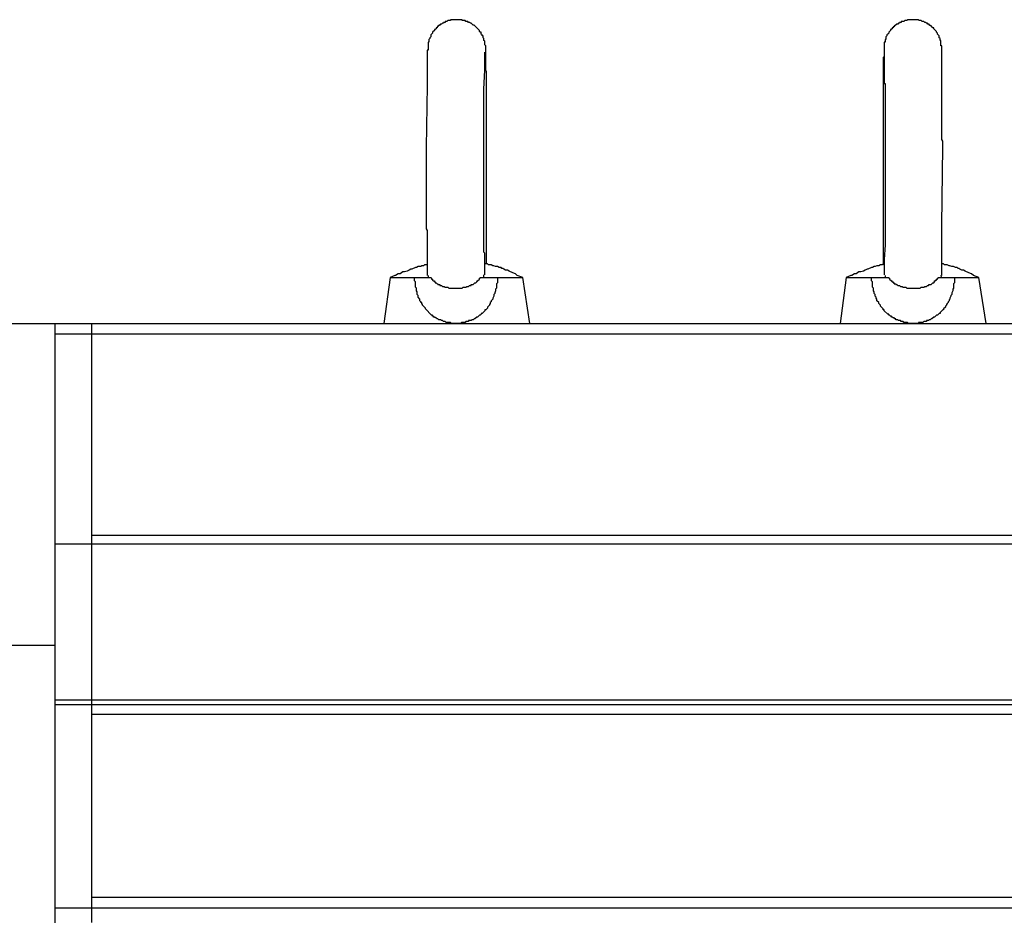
# Model space of a CAD drawing. Header units: millimetres. Extents: x 32176 to 34318, y 9875 to 11035.
# Tile 38 of 56: x 32675 to 32721, y 10356 to 10398. Entities that reach past the tile are written whole.
import ezdxf

# ---------------------------------------------------------------- set-up
doc = ezdxf.new("R2010")
doc.units = ezdxf.units.MM
doc.layers.add('Z_entity', color=7, linetype='Continuous')

msp = doc.modelspace()

# ---------------------------------------------------------------- linework, layer by layer
at = {"layer": 'Z_entity', "color": 7}
for p, q in [((32694.548, 10398.002), (32694.506, 10398.002)), ((32694.506, 10398.002), (32694.506, 10397.959)), ((32694.59, 10398.044), (32694.548, 10398.002)), ((32694.633, 10398.044), (32694.59, 10398.044)), ((32694.675, 10398.086), (32694.633, 10398.044)), ((32694.717, 10398.086), (32694.675, 10398.086)), ((32694.802, 10398.129), (32694.717, 10398.129)), ((32694.717, 10398.129), (32694.717, 10398.086)), ((32694.887, 10398.171), (32694.802, 10398.171)), ((32694.802, 10398.171), (32694.802, 10398.129)), ((32694.929, 10398.213), (32694.887, 10398.171)), ((32695.056, 10398.213), (32694.929, 10398.213)), ((32695.099, 10398.256), (32695.056, 10398.256)), ((32695.056, 10398.256), (32695.056, 10398.213)), ((32695.565, 10398.256), (32695.099, 10398.256)), ((32695.607, 10398.256), (32695.565, 10398.256)), ((32695.607, 10398.213), (32695.607, 10398.256)), ((32695.734, 10398.213), (32695.607, 10398.213)), ((32695.776, 10398.171), (32695.734, 10398.213)), ((32695.861, 10398.171), (32695.776, 10398.171)), ((32695.903, 10398.129), (32695.861, 10398.171)), ((32695.946, 10398.129), (32695.903, 10398.129)), ((32695.988, 10398.086), (32695.946, 10398.129)), ((32696.03, 10398.086), (32695.988, 10398.086)), ((32696.073, 10398.044), (32696.03, 10398.086)), ((32696.115, 10398.002), (32696.073, 10398.044)), ((32696.158, 10398.002), (32696.115, 10398.002)), ((32696.412, 10397.747), (32696.158, 10398.002)), ((32716.024, 10398.044), (32715.94, 10397.959)), ((32716.067, 10398.044), (32716.024, 10398.044)), ((32716.109, 10398.086), (32716.067, 10398.044)), ((32716.151, 10398.086), (32716.109, 10398.086)), ((32716.236, 10398.129), (32716.151, 10398.129)), ((32716.151, 10398.129), (32716.151, 10398.086)), ((32716.363, 10398.171), (32716.236, 10398.171)), ((32716.236, 10398.171), (32716.236, 10398.129)), ((32716.406, 10398.213), (32716.363, 10398.171)), ((32716.49, 10398.213), (32716.406, 10398.213)), ((32716.533, 10398.256), (32716.49, 10398.213)), ((32717.041, 10398.256), (32716.533, 10398.256)), ((32717.083, 10398.213), (32717.041, 10398.256)), ((32717.168, 10398.213), (32717.083, 10398.213)), ((32717.21, 10398.171), (32717.168, 10398.213)), ((32717.295, 10398.171), (32717.21, 10398.171)), ((32717.338, 10398.129), (32717.295, 10398.171)), ((32717.38, 10398.129), (32717.338, 10398.129)), ((32717.422, 10398.086), (32717.38, 10398.129)), ((32717.465, 10398.086), (32717.422, 10398.086)), ((32717.465, 10398.044), (32717.465, 10398.086)), ((32717.549, 10398.044), (32717.465, 10398.044)), ((32717.549, 10398.002), (32717.549, 10398.044)), ((32717.592, 10398.002), (32717.549, 10398.002)), ((32717.592, 10397.959), (32717.592, 10398.002)), ((32694.167, 10397.578), (32694.124, 10397.536)), ((32694.124, 10397.536), (32694.124, 10397.451)), ((32694.209, 10397.62), (32694.167, 10397.578)), ((32694.294, 10397.747), (32694.209, 10397.663)), ((32694.209, 10397.663), (32694.209, 10397.62)), ((32694.336, 10397.79), (32694.294, 10397.79)), ((32694.294, 10397.79), (32694.294, 10397.747)), ((32694.378, 10397.832), (32694.336, 10397.79)), ((32694.421, 10397.874), (32694.378, 10397.874)), ((32694.378, 10397.874), (32694.378, 10397.832)), ((32694.463, 10397.917), (32694.421, 10397.917)), ((32694.421, 10397.917), (32694.421, 10397.874)), ((32694.506, 10397.959), (32694.463, 10397.959)), ((32694.463, 10397.959), (32694.463, 10397.917)), ((32696.412, 10397.705), (32696.412, 10397.747)), ((32696.454, 10397.663), (32696.412, 10397.705)), ((32696.496, 10397.663), (32696.454, 10397.663)), ((32696.496, 10397.578), (32696.496, 10397.663)), ((32696.539, 10397.536), (32696.496, 10397.578)), ((32696.539, 10397.493), (32696.539, 10397.536)), ((32715.601, 10397.578), (32715.558, 10397.536)), ((32715.558, 10397.536), (32715.558, 10397.493)), ((32715.643, 10397.62), (32715.601, 10397.578)), ((32715.728, 10397.747), (32715.643, 10397.663)), ((32715.643, 10397.663), (32715.643, 10397.62)), ((32715.77, 10397.79), (32715.728, 10397.79)), ((32715.728, 10397.79), (32715.728, 10397.747)), ((32715.813, 10397.832), (32715.77, 10397.832)), ((32715.77, 10397.832), (32715.77, 10397.79)), ((32715.855, 10397.874), (32715.813, 10397.874)), ((32715.813, 10397.874), (32715.813, 10397.832)), ((32715.897, 10397.917), (32715.855, 10397.917)), ((32715.855, 10397.917), (32715.855, 10397.874)), ((32715.94, 10397.959), (32715.897, 10397.959)), ((32715.897, 10397.959), (32715.897, 10397.917)), ((32717.634, 10397.959), (32717.592, 10397.959)), ((32717.719, 10397.874), (32717.634, 10397.959)), ((32717.761, 10397.874), (32717.719, 10397.874)), ((32717.761, 10397.832), (32717.761, 10397.874)), ((32717.888, 10397.705), (32717.761, 10397.832)), ((32717.888, 10397.663), (32717.888, 10397.705)), ((32717.931, 10397.62), (32717.888, 10397.663)), ((32717.931, 10397.578), (32717.931, 10397.62)), ((32718.015, 10397.493), (32717.931, 10397.578)), ((32694.04, 10397.197), (32693.997, 10397.197)), ((32693.997, 10397.197), (32693.997, 10397.154)), ((32693.997, 10397.154), (32693.997, 10396.858)), ((32694.082, 10397.366), (32694.04, 10397.324)), ((32694.04, 10397.324), (32694.04, 10397.197)), ((32694.124, 10397.451), (32694.082, 10397.408)), ((32694.082, 10397.408), (32694.082, 10397.366)), ((32696.581, 10397.493), (32696.539, 10397.493)), ((32696.581, 10397.408), (32696.581, 10397.493)), ((32696.624, 10397.366), (32696.581, 10397.408)), ((32696.624, 10397.281), (32696.624, 10397.366)), ((32696.666, 10397.239), (32696.624, 10397.281)), ((32696.666, 10397.07), (32696.666, 10397.239)), ((32696.708, 10397.027), (32696.666, 10397.07)), ((32715.474, 10397.197), (32715.431, 10397.197)), ((32715.431, 10397.197), (32715.431, 10397.027)), ((32715.516, 10397.324), (32715.474, 10397.324)), ((32715.474, 10397.324), (32715.474, 10397.197)), ((32715.558, 10397.493), (32715.516, 10397.451)), ((32715.516, 10397.451), (32715.516, 10397.324)), ((32718.015, 10397.408), (32718.015, 10397.493)), ((32718.058, 10397.366), (32718.015, 10397.408)), ((32718.058, 10397.281), (32718.058, 10397.366)), ((32718.1, 10397.281), (32718.058, 10397.281)), ((32718.1, 10397.027), (32718.1, 10397.281)), ((32693.997, 10396.815), (32693.955, 10396.815)), ((32693.955, 10396.815), (32693.955, 10396.688)), ((32693.955, 10396.688), (32693.955, 10395.248)), ((32693.997, 10396.858), (32693.997, 10396.815)), ((32696.666, 10396.561), (32696.666, 10396.731)), ((32696.708, 10396.9), (32696.708, 10397.027)), ((32696.708, 10396.561), (32696.708, 10396.9)), ((32715.431, 10397.027), (32715.431, 10396.519)), ((32715.431, 10396.773), (32715.431, 10396.731)), ((32715.431, 10396.731), (32715.431, 10395.333)), ((32718.142, 10397.027), (32718.1, 10397.027)), ((32718.142, 10396.943), (32718.142, 10397.027)), ((32718.142, 10392.622), (32718.142, 10396.943)), ((32696.666, 10395.968), (32696.666, 10396.561)), ((32696.708, 10396.392), (32696.708, 10396.561)), ((32696.708, 10396.011), (32696.708, 10396.392)), ((32715.431, 10396.519), (32715.389, 10396.477)), ((32715.389, 10396.477), (32715.389, 10396.434)), ((32715.389, 10396.434), (32715.389, 10386.861)), ((32696.624, 10394.994), (32696.666, 10395.884)), ((32696.666, 10395.884), (32696.666, 10395.968)), ((32696.708, 10395.884), (32696.708, 10396.011)), ((32696.751, 10395.799), (32696.708, 10395.884)), ((32696.751, 10395.333), (32696.751, 10395.799)), ((32715.389, 10395.841), (32715.389, 10395.714)), ((32693.955, 10395.248), (32693.955, 10395.163)), ((32696.751, 10391.393), (32696.751, 10395.333)), ((32715.431, 10395.333), (32715.431, 10395.248)), ((32715.431, 10395.248), (32715.474, 10395.248)), ((32715.474, 10395.248), (32715.474, 10395.079)), ((32693.955, 10395.163), (32693.912, 10392.241)), ((32696.624, 10394.782), (32696.624, 10394.994)), ((32696.624, 10391.817), (32696.624, 10394.782)), ((32715.474, 10395.079), (32715.474, 10390.292)), ((32715.389, 10393.257), (32715.389, 10392.918)), ((32718.185, 10392.537), (32718.142, 10392.622)), ((32718.185, 10392.283), (32718.185, 10392.537)), ((32693.912, 10392.241), (32693.912, 10391.775)), ((32718.142, 10388.598), (32718.185, 10392.283)), ((32693.912, 10391.775), (32693.912, 10388.428)), ((32696.624, 10391.309), (32696.624, 10391.817)), ((32696.624, 10387.92), (32696.624, 10391.309)), ((32696.751, 10391.266), (32696.751, 10391.393)), ((32696.751, 10391.224), (32696.751, 10391.266)), ((32696.751, 10386.818), (32696.751, 10391.224)), ((32715.474, 10390.292), (32715.474, 10389.953)), ((32715.474, 10389.953), (32715.474, 10387.793)), ((32693.912, 10388.428), (32693.955, 10388.343)), ((32693.955, 10388.343), (32693.955, 10388.259)), ((32718.142, 10388.386), (32718.142, 10388.598)), ((32718.142, 10386.353), (32718.142, 10388.386)), ((32693.955, 10388.259), (32693.955, 10386.395)), ((32696.624, 10387.623), (32696.624, 10387.92)), ((32696.624, 10387.412), (32696.624, 10387.623)), ((32696.624, 10387.327), (32696.624, 10387.412)), ((32715.474, 10387.666), (32715.431, 10386.988)), ((32715.474, 10387.793), (32715.474, 10387.666)), ((32696.666, 10387.284), (32696.624, 10387.327)), ((32696.666, 10387.03), (32696.666, 10387.284)), ((32696.666, 10386.437), (32696.666, 10387.03)), ((32715.431, 10386.988), (32715.431, 10386.861)), ((32693.023, 10386.437), (32692.896, 10386.395)), ((32693.108, 10386.48), (32693.023, 10386.437)), ((32693.192, 10386.522), (32693.108, 10386.48)), ((32693.235, 10386.522), (32693.192, 10386.522)), ((32693.404, 10386.607), (32693.235, 10386.522)), ((32693.447, 10386.607), (32693.404, 10386.607)), ((32693.531, 10386.649), (32693.447, 10386.607)), ((32693.658, 10386.649), (32693.531, 10386.649)), ((32693.701, 10386.691), (32693.658, 10386.649)), ((32693.785, 10386.691), (32693.701, 10386.691)), ((32693.828, 10386.734), (32693.785, 10386.691)), ((32693.955, 10386.734), (32693.828, 10386.734)), ((32696.793, 10386.776), (32696.666, 10386.776)), ((32696.666, 10386.268), (32696.666, 10386.437)), ((32696.751, 10386.776), (32696.751, 10386.818)), ((32696.835, 10386.734), (32696.793, 10386.776)), ((32696.962, 10386.734), (32696.835, 10386.734)), ((32697.047, 10386.691), (32696.962, 10386.734)), ((32697.089, 10386.691), (32697.047, 10386.691)), ((32697.174, 10386.649), (32697.089, 10386.691)), ((32697.259, 10386.649), (32697.174, 10386.649)), ((32697.344, 10386.607), (32697.259, 10386.649)), ((32697.428, 10386.607), (32697.344, 10386.607)), ((32697.471, 10386.564), (32697.428, 10386.607)), ((32697.513, 10386.564), (32697.471, 10386.564)), ((32697.555, 10386.522), (32697.513, 10386.564)), ((32697.64, 10386.48), (32697.555, 10386.522)), ((32697.725, 10386.48), (32697.64, 10386.48)), ((32697.81, 10386.437), (32697.725, 10386.48)), ((32697.979, 10386.353), (32697.81, 10386.437)), ((32714.457, 10386.437), (32714.33, 10386.395)), ((32714.542, 10386.48), (32714.457, 10386.437)), ((32714.627, 10386.522), (32714.542, 10386.48)), ((32714.669, 10386.522), (32714.627, 10386.522)), ((32714.838, 10386.607), (32714.669, 10386.522)), ((32714.881, 10386.607), (32714.838, 10386.607)), ((32714.965, 10386.649), (32714.881, 10386.607)), ((32715.008, 10386.649), (32714.965, 10386.649)), ((32715.092, 10386.691), (32715.008, 10386.649)), ((32715.177, 10386.691), (32715.092, 10386.691)), ((32715.262, 10386.734), (32715.177, 10386.691)), ((32715.347, 10386.734), (32715.262, 10386.734)), ((32715.389, 10386.776), (32715.347, 10386.734)), ((32715.389, 10386.861), (32715.389, 10386.776)), ((32715.431, 10386.861), (32715.431, 10386.437)), ((32715.431, 10386.437), (32715.431, 10386.268)), ((32718.227, 10386.776), (32718.142, 10386.776)), ((32718.269, 10386.734), (32718.227, 10386.776)), ((32718.397, 10386.734), (32718.269, 10386.734)), ((32718.481, 10386.691), (32718.397, 10386.734)), ((32718.524, 10386.691), (32718.481, 10386.691)), ((32718.608, 10386.649), (32718.524, 10386.691)), ((32718.693, 10386.649), (32718.608, 10386.649)), ((32718.778, 10386.607), (32718.693, 10386.649)), ((32718.863, 10386.607), (32718.778, 10386.607)), ((32718.905, 10386.564), (32718.863, 10386.607)), ((32718.947, 10386.564), (32718.905, 10386.564)), ((32718.99, 10386.522), (32718.947, 10386.564)), ((32719.074, 10386.48), (32718.99, 10386.522)), ((32719.159, 10386.48), (32719.074, 10386.48)), ((32719.244, 10386.437), (32719.159, 10386.48)), ((32719.413, 10386.353), (32719.244, 10386.437)), ((32692.218, 10386.141), (32691.922, 10383.98)), ((32692.43, 10386.225), (32692.218, 10386.141)), ((32692.218, 10386.141), (32693.362, 10386.141)), ((32692.472, 10386.225), (32692.43, 10386.225)), ((32692.599, 10386.31), (32692.472, 10386.225)), ((32692.684, 10386.31), (32692.599, 10386.31)), ((32692.811, 10386.395), (32692.684, 10386.31)), ((32692.896, 10386.395), (32692.811, 10386.395)), ((32693.362, 10385.971), (32693.362, 10386.141)), ((32693.362, 10386.141), (32694.124, 10386.141)), ((32693.404, 10385.929), (32693.362, 10385.971)), ((32693.955, 10386.395), (32693.955, 10386.225)), ((32693.997, 10386.225), (32693.997, 10386.141)), ((32694.124, 10386.141), (32694.167, 10386.098)), ((32694.167, 10386.098), (32694.167, 10386.056)), ((32694.167, 10386.056), (32694.209, 10386.056)), ((32694.209, 10386.056), (32694.209, 10386.014)), ((32694.209, 10386.014), (32694.251, 10385.971)), ((32694.251, 10385.971), (32694.294, 10385.971)), ((32694.294, 10385.971), (32694.294, 10385.929)), ((32696.285, 10385.929), (32696.327, 10385.971)), ((32696.327, 10385.971), (32696.412, 10386.056)), ((32696.412, 10386.056), (32696.412, 10386.098)), ((32696.412, 10386.098), (32696.454, 10386.098)), ((32696.454, 10386.141), (32697.259, 10386.141)), ((32696.454, 10386.098), (32696.454, 10386.141)), ((32696.624, 10386.141), (32696.624, 10386.268)), ((32697.259, 10386.141), (32698.445, 10386.141)), ((32697.259, 10386.141), (32697.259, 10385.887)), ((32698.106, 10386.31), (32697.979, 10386.353)), ((32698.191, 10386.225), (32698.106, 10386.31)), ((32698.445, 10386.141), (32698.191, 10386.225)), ((32698.784, 10383.98), (32698.445, 10386.141)), ((32713.652, 10386.141), (32713.356, 10383.98)), ((32713.864, 10386.225), (32713.652, 10386.141)), ((32713.652, 10386.141), (32714.838, 10386.141)), ((32713.906, 10386.225), (32713.864, 10386.225)), ((32714.033, 10386.31), (32713.906, 10386.225)), ((32714.118, 10386.31), (32714.033, 10386.31)), ((32714.245, 10386.395), (32714.118, 10386.31)), ((32714.33, 10386.395), (32714.245, 10386.395)), ((32714.838, 10385.971), (32714.838, 10386.141)), ((32714.838, 10386.141), (32715.643, 10386.141)), ((32714.881, 10385.929), (32714.838, 10385.971)), ((32715.474, 10386.225), (32715.474, 10386.141)), ((32715.643, 10386.141), (32715.643, 10386.098)), ((32715.643, 10386.098), (32715.686, 10386.098)), ((32715.686, 10386.098), (32715.686, 10386.056)), ((32715.686, 10386.056), (32715.77, 10385.971)), ((32715.77, 10385.971), (32715.813, 10385.929)), ((32717.804, 10385.929), (32717.804, 10385.971)), ((32717.804, 10385.971), (32717.846, 10385.971)), ((32717.846, 10385.971), (32717.846, 10386.014)), ((32717.846, 10386.014), (32717.888, 10386.014)), ((32717.888, 10386.014), (32717.888, 10386.056)), ((32717.888, 10386.056), (32717.931, 10386.056)), ((32717.931, 10386.056), (32717.931, 10386.098)), ((32717.931, 10386.098), (32717.973, 10386.098)), ((32717.973, 10386.141), (32718.735, 10386.141)), ((32717.973, 10386.098), (32717.973, 10386.141)), ((32718.142, 10386.141), (32718.1, 10386.225)), ((32718.142, 10386.225), (32718.142, 10386.353)), ((32718.735, 10386.141), (32719.879, 10386.141)), ((32718.735, 10386.141), (32718.735, 10385.887)), ((32719.54, 10386.31), (32719.413, 10386.353)), ((32719.625, 10386.225), (32719.54, 10386.31)), ((32719.879, 10386.141), (32719.625, 10386.225)), ((32720.218, 10383.98), (32719.879, 10386.141)), ((32693.404, 10385.675), (32693.404, 10385.929)), ((32693.447, 10385.632), (32693.404, 10385.675)), ((32693.447, 10385.505), (32693.447, 10385.632)), ((32693.489, 10385.463), (32693.447, 10385.505)), ((32694.294, 10385.929), (32694.336, 10385.929)), ((32694.336, 10385.929), (32694.336, 10385.887)), ((32694.336, 10385.887), (32694.378, 10385.887)), ((32694.378, 10385.887), (32694.421, 10385.844)), ((32694.421, 10385.844), (32694.463, 10385.844)), ((32694.463, 10385.844), (32694.463, 10385.802)), ((32694.463, 10385.802), (32694.548, 10385.802)), ((32694.548, 10385.802), (32694.548, 10385.759)), ((32694.548, 10385.759), (32694.633, 10385.759)), ((32694.633, 10385.759), (32694.675, 10385.717)), ((32694.675, 10385.717), (32694.76, 10385.717)), ((32694.76, 10385.717), (32694.802, 10385.675)), ((32694.802, 10385.675), (32694.929, 10385.675)), ((32694.929, 10385.675), (32694.971, 10385.632)), ((32694.971, 10385.632), (32695.183, 10385.632)), ((32695.183, 10385.632), (32695.353, 10385.632)), ((32695.353, 10385.632), (32695.565, 10385.632)), ((32695.565, 10385.632), (32695.607, 10385.632)), ((32695.607, 10385.632), (32695.649, 10385.675)), ((32695.649, 10385.675), (32695.776, 10385.675)), ((32695.776, 10385.675), (32695.819, 10385.717)), ((32695.819, 10385.717), (32695.903, 10385.717)), ((32695.903, 10385.717), (32695.946, 10385.759)), ((32695.946, 10385.759), (32696.03, 10385.759)), ((32696.03, 10385.759), (32696.03, 10385.802)), ((32696.03, 10385.802), (32696.115, 10385.802)), ((32696.115, 10385.802), (32696.2, 10385.887)), ((32696.2, 10385.887), (32696.242, 10385.887)), ((32696.242, 10385.887), (32696.285, 10385.929)), ((32697.174, 10385.505), (32697.132, 10385.421)), ((32697.217, 10385.632), (32697.174, 10385.59)), ((32697.174, 10385.59), (32697.174, 10385.505)), ((32697.259, 10385.887), (32697.217, 10385.844)), ((32697.217, 10385.844), (32697.217, 10385.632)), ((32714.881, 10385.675), (32714.881, 10385.929)), ((32714.923, 10385.632), (32714.881, 10385.675)), ((32714.923, 10385.505), (32714.923, 10385.632)), ((32714.965, 10385.463), (32714.923, 10385.505)), ((32715.813, 10385.929), (32715.855, 10385.929)), ((32715.855, 10385.929), (32715.855, 10385.887)), ((32715.855, 10385.887), (32715.897, 10385.887)), ((32715.897, 10385.887), (32715.897, 10385.844)), ((32715.897, 10385.844), (32715.982, 10385.844)), ((32715.982, 10385.844), (32715.982, 10385.802)), ((32715.982, 10385.802), (32716.024, 10385.802)), ((32716.024, 10385.802), (32716.067, 10385.759)), ((32716.067, 10385.759), (32716.151, 10385.759)), ((32716.151, 10385.759), (32716.194, 10385.717)), ((32716.194, 10385.717), (32716.279, 10385.717)), ((32716.279, 10385.717), (32716.321, 10385.675)), ((32716.321, 10385.675), (32716.448, 10385.675)), ((32716.448, 10385.675), (32716.49, 10385.632)), ((32716.49, 10385.632), (32716.914, 10385.632)), ((32716.914, 10385.632), (32717.126, 10385.632)), ((32717.126, 10385.632), (32717.168, 10385.675)), ((32717.168, 10385.675), (32717.295, 10385.675)), ((32717.295, 10385.675), (32717.338, 10385.717)), ((32717.338, 10385.717), (32717.422, 10385.717)), ((32717.422, 10385.717), (32717.465, 10385.759)), ((32717.465, 10385.759), (32717.507, 10385.759)), ((32717.507, 10385.759), (32717.549, 10385.802)), ((32717.549, 10385.802), (32717.634, 10385.802)), ((32717.634, 10385.802), (32717.719, 10385.887)), ((32717.719, 10385.887), (32717.761, 10385.887)), ((32717.761, 10385.887), (32717.804, 10385.929)), ((32718.651, 10385.505), (32718.608, 10385.421)), ((32718.693, 10385.632), (32718.651, 10385.59)), ((32718.651, 10385.59), (32718.651, 10385.505)), ((32718.735, 10385.887), (32718.693, 10385.844)), ((32718.693, 10385.844), (32718.693, 10385.632)), ((32693.489, 10385.336), (32693.489, 10385.463)), ((32693.531, 10385.294), (32693.489, 10385.336)), ((32693.531, 10385.209), (32693.531, 10385.294)), ((32693.616, 10385.124), (32693.531, 10385.209)), ((32693.616, 10385.039), (32693.616, 10385.124)), ((32693.658, 10384.997), (32693.616, 10385.039)), ((32697.047, 10385.124), (32696.962, 10385.039)), ((32696.962, 10385.039), (32696.962, 10384.997)), ((32697.089, 10385.251), (32697.047, 10385.166)), ((32697.047, 10385.166), (32697.047, 10385.124)), ((32697.132, 10385.378), (32697.089, 10385.336)), ((32697.089, 10385.336), (32697.089, 10385.251)), ((32697.132, 10385.421), (32697.132, 10385.378)), ((32714.965, 10385.378), (32714.965, 10385.463)), ((32715.008, 10385.336), (32714.965, 10385.378)), ((32715.008, 10385.251), (32715.008, 10385.336)), ((32715.05, 10385.209), (32715.008, 10385.251)), ((32715.05, 10385.166), (32715.05, 10385.209)), ((32715.092, 10385.124), (32715.05, 10385.166)), ((32715.092, 10385.039), (32715.092, 10385.124)), ((32715.177, 10384.955), (32715.092, 10385.039)), ((32718.481, 10385.039), (32718.439, 10384.997)), ((32718.524, 10385.124), (32718.481, 10385.082)), ((32718.481, 10385.082), (32718.481, 10385.039)), ((32718.566, 10385.251), (32718.524, 10385.166)), ((32718.524, 10385.166), (32718.524, 10385.124)), ((32718.608, 10385.336), (32718.566, 10385.294)), ((32718.566, 10385.294), (32718.566, 10385.251)), ((32718.608, 10385.421), (32718.608, 10385.336)), ((32693.658, 10384.955), (32693.658, 10384.997)), ((32693.701, 10384.955), (32693.658, 10384.955)), ((32693.701, 10384.912), (32693.701, 10384.955)), ((32693.743, 10384.87), (32693.701, 10384.912)), ((32693.743, 10384.828), (32693.743, 10384.87)), ((32693.87, 10384.7), (32693.743, 10384.828)), ((32693.87, 10384.658), (32693.87, 10384.7)), ((32694.167, 10384.362), (32693.87, 10384.658)), ((32696.666, 10384.573), (32696.539, 10384.446)), ((32696.708, 10384.616), (32696.666, 10384.616)), ((32696.666, 10384.616), (32696.666, 10384.573)), ((32696.793, 10384.7), (32696.708, 10384.616)), ((32696.878, 10384.828), (32696.793, 10384.743)), ((32696.793, 10384.743), (32696.793, 10384.7)), ((32696.92, 10384.912), (32696.878, 10384.87)), ((32696.878, 10384.87), (32696.878, 10384.828)), ((32696.962, 10384.997), (32696.92, 10384.955)), ((32696.92, 10384.955), (32696.92, 10384.912)), ((32715.177, 10384.912), (32715.177, 10384.955)), ((32715.22, 10384.87), (32715.177, 10384.912)), ((32715.262, 10384.828), (32715.22, 10384.87)), ((32715.262, 10384.785), (32715.262, 10384.828)), ((32715.389, 10384.658), (32715.262, 10384.785)), ((32715.389, 10384.616), (32715.389, 10384.658)), ((32715.431, 10384.616), (32715.389, 10384.616)), ((32715.431, 10384.573), (32715.431, 10384.616)), ((32715.601, 10384.404), (32715.431, 10384.573)), ((32718.185, 10384.616), (32718.058, 10384.489)), ((32718.227, 10384.616), (32718.185, 10384.616)), ((32718.312, 10384.743), (32718.227, 10384.658)), ((32718.227, 10384.658), (32718.227, 10384.616)), ((32718.354, 10384.828), (32718.312, 10384.785)), ((32718.312, 10384.785), (32718.312, 10384.743)), ((32718.397, 10384.912), (32718.354, 10384.87)), ((32718.354, 10384.87), (32718.354, 10384.828)), ((32718.439, 10384.955), (32718.397, 10384.912)), ((32718.439, 10384.997), (32718.439, 10384.955)), ((32694.209, 10384.362), (32694.167, 10384.362)), ((32694.209, 10384.319), (32694.209, 10384.362)), ((32694.251, 10384.319), (32694.209, 10384.319)), ((32694.251, 10384.277), (32694.251, 10384.319)), ((32694.336, 10384.277), (32694.251, 10384.277)), ((32694.336, 10384.235), (32694.336, 10384.277)), ((32694.378, 10384.235), (32694.336, 10384.235)), ((32694.421, 10384.192), (32694.378, 10384.235)), ((32694.463, 10384.192), (32694.421, 10384.192)), ((32694.506, 10384.15), (32694.463, 10384.192)), ((32694.59, 10384.15), (32694.506, 10384.15)), ((32694.633, 10384.107), (32694.59, 10384.15)), ((32694.675, 10384.107), (32694.633, 10384.107)), ((32694.717, 10384.065), (32694.675, 10384.107)), ((32696.03, 10384.107), (32695.903, 10384.107)), ((32695.903, 10384.107), (32695.903, 10384.065)), ((32696.073, 10384.15), (32696.03, 10384.107)), ((32696.115, 10384.15), (32696.073, 10384.15)), ((32696.158, 10384.192), (32696.115, 10384.15)), ((32696.2, 10384.192), (32696.158, 10384.192)), ((32696.285, 10384.277), (32696.2, 10384.192)), ((32696.327, 10384.277), (32696.285, 10384.277)), ((32696.369, 10384.319), (32696.327, 10384.277)), ((32696.412, 10384.362), (32696.369, 10384.319)), ((32696.454, 10384.362), (32696.412, 10384.362)), ((32696.496, 10384.404), (32696.454, 10384.362)), ((32696.539, 10384.446), (32696.496, 10384.446)), ((32696.496, 10384.446), (32696.496, 10384.404)), ((32715.643, 10384.404), (32715.601, 10384.404)), ((32715.643, 10384.362), (32715.643, 10384.404)), ((32715.686, 10384.362), (32715.643, 10384.362)), ((32715.728, 10384.319), (32715.686, 10384.362)), ((32715.77, 10384.319), (32715.728, 10384.319)), ((32715.77, 10384.277), (32715.77, 10384.319)), ((32715.813, 10384.277), (32715.77, 10384.277)), ((32715.855, 10384.235), (32715.813, 10384.277)), ((32715.897, 10384.235), (32715.855, 10384.235)), ((32715.94, 10384.192), (32715.897, 10384.235)), ((32715.982, 10384.192), (32715.94, 10384.192)), ((32715.982, 10384.15), (32715.982, 10384.192)), ((32716.067, 10384.15), (32715.982, 10384.15)), ((32716.109, 10384.107), (32716.067, 10384.15)), ((32716.194, 10384.107), (32716.109, 10384.107)), ((32716.236, 10384.065), (32716.194, 10384.107)), ((32717.507, 10384.107), (32717.422, 10384.107)), ((32717.422, 10384.107), (32717.422, 10384.065)), ((32717.549, 10384.15), (32717.507, 10384.107)), ((32717.592, 10384.15), (32717.549, 10384.15)), ((32717.634, 10384.192), (32717.592, 10384.15)), ((32717.676, 10384.192), (32717.634, 10384.192)), ((32717.761, 10384.277), (32717.676, 10384.192)), ((32717.804, 10384.277), (32717.761, 10384.277)), ((32717.846, 10384.319), (32717.804, 10384.277)), ((32717.888, 10384.362), (32717.846, 10384.319)), ((32717.931, 10384.362), (32717.888, 10384.362)), ((32718.015, 10384.446), (32717.931, 10384.362)), ((32718.058, 10384.446), (32718.015, 10384.446)), ((32718.058, 10384.489), (32718.058, 10384.446)), ((32667.607, 10383.98), (32676.46, 10383.98)), ((32676.46, 10383.98), (32678.197, 10383.98)), ((32676.46, 10383.98), (32676.46, 10368.858)), ((32678.197, 10383.472), (32678.197, 10383.98)), ((32678.197, 10383.98), (32731.698, 10383.98)), ((32694.802, 10384.065), (32694.717, 10384.065)), ((32694.844, 10384.023), (32694.802, 10384.065)), ((32695.056, 10384.023), (32694.844, 10384.023)), ((32695.099, 10383.98), (32695.056, 10384.023)), ((32695.31, 10383.98), (32695.099, 10383.98)), ((32695.522, 10383.98), (32695.31, 10383.98)), ((32695.565, 10384.023), (32695.522, 10383.98)), ((32695.734, 10384.023), (32695.565, 10384.023)), ((32695.776, 10384.065), (32695.734, 10384.023)), ((32695.903, 10384.065), (32695.776, 10384.065)), ((32716.321, 10384.065), (32716.236, 10384.065)), ((32716.363, 10384.023), (32716.321, 10384.065)), ((32716.533, 10384.023), (32716.363, 10384.023)), ((32716.575, 10383.98), (32716.533, 10384.023)), ((32716.787, 10383.98), (32716.575, 10383.98)), ((32717.041, 10383.98), (32716.787, 10383.98)), ((32717.253, 10384.023), (32717.041, 10384.023)), ((32717.041, 10384.023), (32717.041, 10383.98)), ((32717.295, 10384.065), (32717.253, 10384.023)), ((32717.422, 10384.065), (32717.295, 10384.065)), ((32678.197, 10383.472), (32676.46, 10383.472)), ((32678.197, 10374.026), (32678.197, 10383.472)), ((32731.698, 10383.472), (32678.197, 10383.472)), ((32676.46, 10374.026), (32676.46, 10293.203)), ((32678.197, 10373.602), (32678.197, 10374.026)), ((32678.197, 10374.026), (32731.698, 10374.026)), ((32678.197, 10373.602), (32676.46, 10373.602)), ((32678.197, 10366.274), (32678.197, 10373.602)), ((32731.698, 10373.602), (32678.197, 10373.602)), ((32667.607, 10368.858), (32676.46, 10368.858)), ((32676.46, 10368.858), (32676.46, 10365.596)), ((32676.46, 10366.274), (32678.197, 10366.274)), ((32676.46, 10366.062), (32678.197, 10366.062)), ((32678.197, 10366.062), (32678.197, 10366.274)), ((32678.197, 10366.274), (32731.698, 10366.274)), ((32678.197, 10365.596), (32678.197, 10366.062)), ((32678.197, 10366.062), (32731.698, 10366.062)), ((32678.197, 10356.997), (32678.197, 10365.596)), ((32731.698, 10365.596), (32678.197, 10365.596)), ((32676.46, 10356.997), (32676.46, 10320.186)), ((32678.197, 10356.489), (32678.197, 10356.997)), ((32678.197, 10356.997), (32731.698, 10356.997)), ((32678.197, 10356.489), (32676.46, 10356.489)), ((32678.197, 10355.811), (32678.197, 10356.489)), ((32731.698, 10356.489), (32678.197, 10356.489))]:
    msp.add_line(p, q, dxfattribs=at)

doc.saveas('drawing.dxf')
